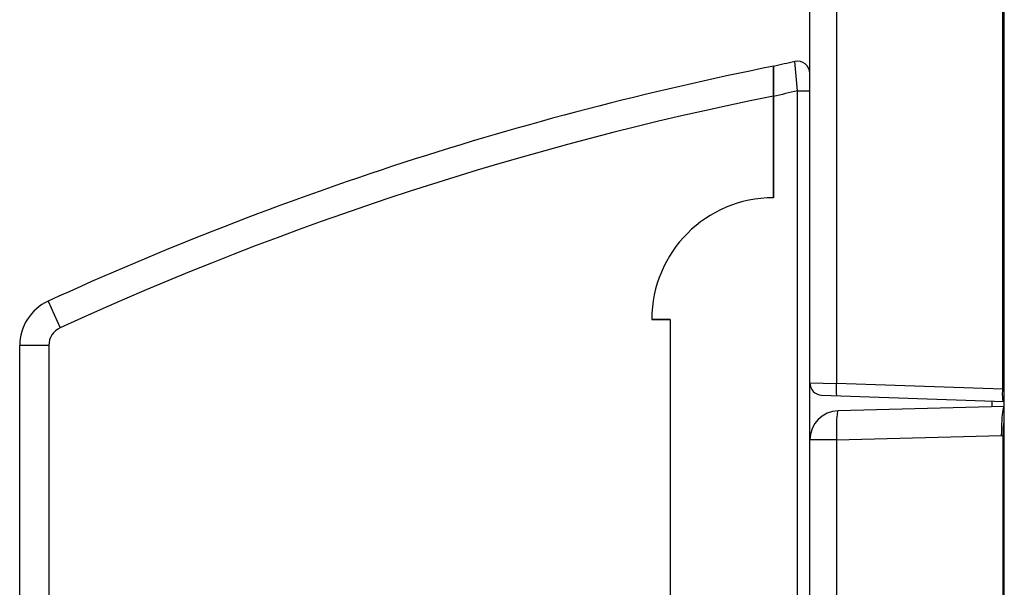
# Model space of a CAD drawing. Header units: millimetres. Extents: x 0 to 1574, y -402 to 1216.
# Tile 30 of 89: x 9 to 49, y 650 to 673. Entities that reach past the tile are written whole.
import ezdxf

# ---------------------------------------------------------------- set-up
doc = ezdxf.new("R2010")
doc.units = ezdxf.units.MM
doc.header["$LTSCALE"] = 65.395
for name, color, linetype in [('MANIFOLD_SOLID_BREP_372190_AM_0', 7, 'CONTINUOUS'), ('OPTIONCARDS_08_00_3_AM_0', 7, 'CONTINUOUS'), ('PL_OPTIONCARD_BTM_00_3_AM_0', 7, 'CONTINUOUS'), ('PL_VFC5610_IOCAE_CONVER_3_AM_0', 7, 'CONTINUOUS'), ('X610_37_IO_BASE-20150120_3_AM_0', 7, 'CONTINUOUS')]:
    doc.layers.add(name, color=color, linetype=linetype)

msp = doc.modelspace()

# ---------------------------------------------------------------- linework, layer by layer
at = {"layer": 'MANIFOLD_SOLID_BREP_372190_AM_0', "color": 7}
msp.add_line((48.525, 656.988), (48.525, 657.224), dxfattribs=at)
at = {"layer": 'OPTIONCARDS_08_00_3_AM_0', "color": 7}
for p, q in [((39.525, 665.582), (39.525, 670.986)), ((9.692, 661.326), (10.192, 660.235)), ((34.525, 660.582), (35.275, 660.582)), ((35.275, 660.582), (35.275, 573.764)), ((8.525, 643.939), (8.525, 659.508)), ((9.725, 659.508), (8.525, 659.508)), ((9.725, 659.508), (9.725, 643.939))]:
    msp.add_line(p, q, dxfattribs=at)
for centre, radius, start, end in [((65.912, 538.59), 135, 101.27165, 114.61036), ((65.912, 538.59), 133.8, 101.37408, 114.61036), ((39.525, 660.582), 5, 90, 180), ((10.525, 659.508), 2, 114.6104, 180), ((10.525, 659.508), 0.8, 114.6104, 179.9987)]:
    msp.add_arc(centre, radius, start, end, dxfattribs=at)
at = {"layer": 'PL_OPTIONCARD_BTM_00_3_AM_0', "color": 7}
for p, q in [((40.525, 669.979), (40.413, 671.185)), ((39.525, 670.977), (39.525, 665.582)), ((41.025, 643.237), (41.025, 670.68)), ((40.525, 643.237), (40.525, 669.979)), ((40.525, 669.979), (41.025, 669.979)), ((35.275, 660.582), (34.525, 660.582)), ((35.275, 660.582), (35.275, 573.762))]:
    msp.add_line(p, q, dxfattribs=at)
for centre, radius, start, end in [((70.912, 538.587), 136.06, 102.95353, 103.3375), ((40.525, 670.697), 0.5, 0, 102.9535), ((70.912, 538.587), 134.86, 103.02194, 103.4584), ((39.525, 660.582), 5, 90, 180)]:
    msp.add_arc(centre, radius, start, end, dxfattribs=at)
at = {"layer": 'PL_VFC5610_IOCAE_CONVER_3_AM_0', "color": 7}
for p, q in [((49.025, 657.001), (42.194, 656.822)), ((42.121, 655.623), (48.915, 655.8)), ((48.915, 655.8), (49.025, 655.798)), ((48.982, 638.688), (48.982, 655.799)), ((42.121, 655.623), (41.025, 655.623)), ((42.121, 655.623), (42.121, 642.872))]:
    msp.add_line(p, q, dxfattribs=at)
for points in [[(48.915, 655.801), (48.917, 655.959), (48.92, 656.115), (48.926, 656.266), (48.933, 656.409), (48.941, 656.541), (48.95, 656.66), (48.96, 656.763), (48.972, 656.849), (48.988, 656.916), (49.004, 656.963), (49.016, 656.992), (49.025, 657.001)], [(42.194, 656.822), (42.18, 656.812), (42.168, 656.781), (42.156, 656.73), (42.146, 656.661), (42.137, 656.573), (42.129, 656.47), (42.123, 656.352), (42.119, 656.222), (42.117, 656.081), (42.116, 655.933), (42.117, 655.779), (42.121, 655.623)], [(48.982, 655.798), (48.988, 655.956), (48.996, 656.109), (49.005, 656.252), (49.016, 656.388), (49.025, 656.491)]]:
    msp.add_lwpolyline(points, dxfattribs=at)
msp.add_arc((42.225, 655.623), 1.2, 91.5, 180, dxfattribs=at)
at = {"layer": 'X610_37_IO_BASE-20150120_3_AM_0', "color": 7}
for p, q in [((49.025, 572.425), (49.025, 745.857)), ((48.96, 657.708), (48.96, 742.875)), ((41.025, 670.68), (41.025, 730.708)), ((42.121, 730.677), (42.121, 657.947)), ((41.025, 657.969), (42.121, 657.947)), ((48.96, 657.708), (42.121, 657.947)), ((41.508, 657.469), (49.025, 657.207)), ((48.96, 657.708), (49.025, 657.706))]:
    msp.add_line(p, q, dxfattribs=at)
for points in [[(42.147, 657.447), (42.14, 657.453), (42.134, 657.472), (42.129, 657.502), (42.124, 657.543), (42.121, 657.594), (42.119, 657.654), (42.117, 657.72), (42.117, 657.793), (42.118, 657.869), (42.121, 657.947)], [(48.986, 657.208), (48.98, 657.215), (48.974, 657.233), (48.969, 657.261), (48.964, 657.3), (48.961, 657.349), (48.958, 657.408), (48.957, 657.475), (48.957, 657.548), (48.958, 657.627), (48.96, 657.708)]]:
    msp.add_lwpolyline(points, dxfattribs=at)
msp.add_arc((41.525, 657.969), 0.5, 179.9999, 268, dxfattribs=at)

doc.saveas('drawing.dxf')
